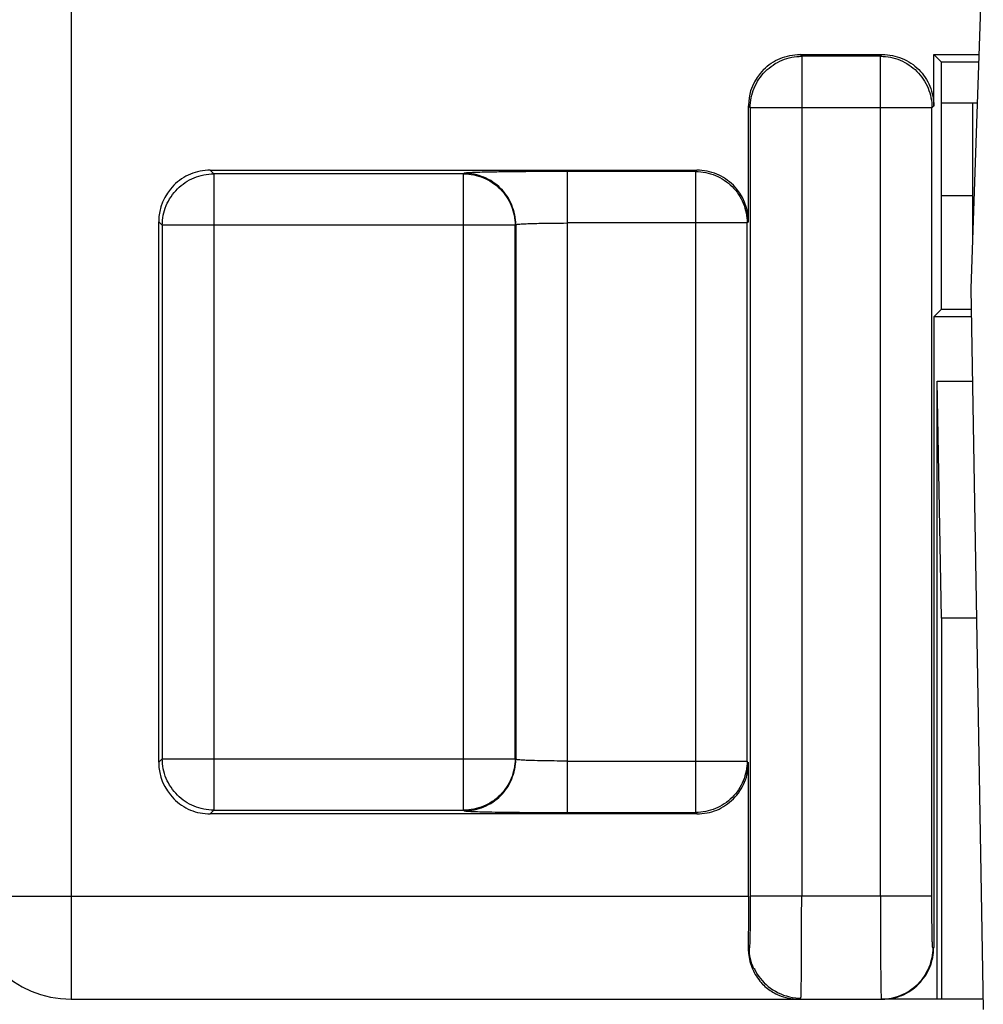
# Model space of a CAD drawing. Header units: millimetres. Extents: x 0 to 594, y 0 to 420.
# Tile 225 of 236: x 486 to 496, y 289 to 299. Entities that reach past the tile are written whole.
import ezdxf

# ---------------------------------------------------------------- set-up
doc = ezdxf.new("R2010")
doc.units = ezdxf.units.MM
doc.header["$LTSCALE"] = 32.67
doc.layers.get('0').update_dxf_attribs({"linetype": 'CONTINUOUS'})

msp = doc.modelspace()

# ---------------------------------------------------------------- linework, layer by layer
at = {"color": 9, "linetype": 'CONTINUOUS'}
for p, q in [((486.82849, 366.83035), (486.82849, 289.33035)), ((493.92216, 298.48668), (493.9045, 298.50428)), ((493.9221, 298.48668), (493.9221, 290.33035)), ((494.68694, 298.48668), (493.92216, 298.48668)), ((494.68694, 298.48668), (494.70454, 298.50428)), ((494.68696, 297.98675), (494.68696, 298.48668)), ((493.40457, 298.00436), (493.42218, 297.98675)), ((494.68638, 297.98675), (493.42218, 297.98675)), ((493.42218, 297.98675), (493.42218, 290.33035)), ((494.68638, 290.33035), (494.68638, 297.98675)), ((495.18689, 297.98668), (494.68696, 297.98675)), ((495.18572, 290.33027), (495.18689, 297.98663)), ((495.2045, 298.00423), (495.18689, 297.98663)), ((488.21338, 297.34513), (488.17826, 297.38019)), ((492.89225, 297.36782), (492.90462, 297.38019)), ((488.21332, 297.34513), (488.21332, 291.1654)), ((490.63943, 297.34513), (488.21338, 297.34513)), ((490.63943, 297.34513), (490.64496, 297.35066)), ((490.63945, 291.1654), (490.63945, 297.34513)), ((492.89225, 297.36782), (491.64484, 297.36782)), ((491.64484, 297.36782), (491.64484, 291.14272)), ((492.89228, 291.14271), (492.89228, 297.36782)), ((487.67834, 296.88026), (487.7134, 296.8452)), ((491.13938, 296.8452), (487.7134, 296.8452)), ((487.7134, 296.8452), (487.7134, 291.66533)), ((491.14492, 296.85074), (491.13938, 296.8452)), ((491.13938, 291.66533), (491.13938, 296.8452)), ((491.14492, 296.85074), (491.14492, 291.65979)), ((493.3922, 296.86789), (491.64484, 296.86789)), ((493.40457, 296.88026), (493.3922, 296.86789)), ((493.3922, 291.64264), (493.3922, 296.86789)), ((487.67834, 291.63027), (487.7134, 291.66533)), ((487.7134, 291.66533), (491.13938, 291.66533)), ((491.14492, 291.65979), (491.13938, 291.66533)), ((491.64484, 291.64264), (493.3922, 291.64264)), ((488.21335, 291.1654), (488.17829, 291.13035)), ((488.21335, 291.1654), (490.6394, 291.1654)), ((490.6394, 291.1654), (490.645, 291.15987)), ((491.64484, 291.14272), (492.89222, 291.14271)), ((492.89222, 291.14271), (492.90465, 291.13035)), ((478.75242, 290.33034), (493.40457, 290.33034)), ((495.18572, 290.33027), (493.42218, 290.33035)), ((493.41345, 289.83035), (493.40223, 289.83035)), ((495.20325, 289.83145), (495.19437, 289.83027))]:
    msp.add_line(p, q, dxfattribs=at)
at = {"color": 7, "linetype": 'CONTINUOUS'}
for p, q in [((495.67125, 299.33035), (495.56299, 296.23035)), ((493.9045, 298.50428), (494.70454, 298.50428)), ((495.2045, 298.00423), (495.20457, 298.50428)), ((495.20456, 298.50428), (495.6424, 298.50428)), ((495.27849, 298.43035), (495.20456, 298.50428)), ((495.63982, 298.43035), (495.27849, 298.43035)), ((495.27849, 296.03034), (495.27849, 298.43035)), ((493.40457, 296.88026), (493.40457, 298.00436)), ((495.62585, 298.03035), (495.27849, 298.03035)), ((495.58069, 298.03035), (495.58069, 296.73721)), ((488.17826, 297.38019), (492.90462, 297.38019)), ((495.58069, 297.13035), (495.27849, 297.13035)), ((487.67834, 291.63027), (487.67834, 296.88026)), ((495.56299, 296.23035), (495.68518, 289.23035)), ((495.20418, 295.95605), (495.20325, 289.83145)), ((495.20411, 295.95604), (495.27841, 296.03035)), ((495.56778, 295.95604), (495.20411, 295.95604)), ((495.27841, 296.03035), (495.56649, 296.03035)), ((495.23835, 295.33035), (495.5787, 295.33035)), ((495.27849, 293.03035), (495.23835, 295.33035)), ((495.23835, 289.33035), (495.23835, 295.33035)), ((495.61885, 293.03035), (495.27849, 293.03035)), ((495.27849, 293.03035), (495.27849, 289.33035)), ((493.40457, 290.33034), (493.40457, 291.63027)), ((492.90465, 291.13035), (488.17829, 291.13035)), ((486.82849, 289.33035), (494.69445, 289.33035)), ((495.68343, 289.33035), (494.70317, 289.33035))]:
    msp.add_line(p, q, dxfattribs=at)
msp.add_lwpolyline([(493.46068, 289.62768), (493.46587, 289.61697), (493.47742, 289.59516), (493.49037, 289.57337), (493.50474, 289.5518), (493.52048, 289.53069), (493.5376, 289.51013), (493.55614, 289.49026), (493.57594, 289.47132), (493.59692, 289.45344), (493.61907, 289.43663), (493.64234, 289.42094), (493.66662, 289.40646), (493.69189, 289.39323), (493.71825, 289.38125), (493.74562, 289.37062), (493.77394, 289.36145), (493.80326, 289.35381), (493.83351, 289.34783), (493.86458, 289.34365), (493.89647, 289.34143), (493.91371, 289.3411)], dxfattribs=at)
for centre, radius, start, end in [((486.82849, 290.33035), 1, 180, 270), ((493.89979, 289.82264), 0.49715, 203.645641, 221.80726), ((493.8945, 289.8186), 0.49051, 221.868008, 224.174441), ((493.89146, 289.81554), 0.48621, 224.165261, 239.035171)]:
    msp.add_arc(centre, radius, start, end, dxfattribs=at)
for centre, major_axis, start_param, end_param in [((493.90465, 298.00421), (0.35366, -0.35366), 3.1415927, 3.9268385), ((488.17841, 296.88011), (0.35366, -0.35366), 3.1415927, 3.9268385), ((492.9045, 296.88011), (-0.35366, -0.35366), 2.3563468, 3.1415927), ((488.17841, 291.63042), (0.35366, 0.35366), 2.3563468, 3.1415927)]:
    msp.add_ellipse(centre, major_axis=major_axis, ratio=0.9996955, start_param=start_param, end_param=end_param, dxfattribs=at)
for points, knots in [([(493.55099, 298.35787), (493.59696, 298.40385), (493.70813, 298.47842), (493.83947, 298.50429), (493.9045, 298.50428)], [0, 0, 0, 0, 0.4999989, 1, 1, 1, 1]), ([(494.70457, 298.50428), (494.7696, 298.50429), (494.90095, 298.47841), (495.01212, 298.40383), (495.0581, 298.35784)], [0, 0, 0, 0, 0.500002, 1, 1, 1, 1]), ([(495.0581, 298.35784), (495.10411, 298.31182), (495.17873, 298.20052), (495.20455, 298.06905), (495.20453, 298.00397)], [0, 0, 0, 0, 0.499993, 1, 1, 1, 1]), ([(488.17826, 297.38019), (488.11314, 297.38019), (487.98075, 297.3571), (487.8708, 297.27982), (487.82475, 297.23377)], [0, 0, 0, 0, 0.500001, 1, 1, 1, 1]), ([(493.25816, 297.23377), (493.21211, 297.27982), (493.10216, 297.3571), (492.96977, 297.38019), (492.90465, 297.38019)], [0, 0, 0, 0, 0.499999, 1, 1, 1, 1]), ([(493.25816, 291.27676), (493.3042, 291.32281), (493.38149, 291.43276), (493.40457, 291.56515), (493.40457, 291.63027)], [0, 0, 0, 0, 0.4999993, 1, 1, 1, 1]), ([(487.82475, 291.27676), (487.8708, 291.23071), (487.98075, 291.15344), (488.11314, 291.13034), (488.17826, 291.13035)], [0, 0, 0, 0, 0.499999, 1, 1, 1, 1]), ([(492.90465, 291.13035), (492.96977, 291.13034), (493.10216, 291.15344), (493.21211, 291.23071), (493.25816, 291.27676)], [0, 0, 0, 0, 0.500001, 1, 1, 1, 1]), ([(493.40457, 290.33034), (493.40457, 290.28684), (493.40438, 290.12017), (493.40347, 289.9535), (493.40223, 289.83035)], [0, 0, 0, 0, 0.2610187, 1, 1, 1, 1]), ([(493.40223, 289.83035), (493.40204, 289.81152), (493.40542, 289.74078), (493.42356, 289.67081), (493.44438, 289.62324)], [0, 0, 0, 0, 0.2661156, 1, 1, 1, 1]), ([(495.05678, 289.47679), (495.10319, 289.52318), (495.17815, 289.63566), (495.20386, 289.76826), (495.20372, 289.83389)], [0, 0, 0, 0, 0.4999459, 1, 1, 1, 1]), ([(494.70317, 289.33035), (494.76831, 289.33035), (494.90073, 289.35344), (495.01071, 289.43073), (495.05678, 289.47679)], [0, 0, 0, 0, 0.4999997, 1, 1, 1, 1]), ([(493.6413, 289.39863), (493.66025, 289.38726), (493.73661, 289.34816), (493.82363, 289.33035), (493.88719, 289.33035)], [0, 0, 0, 0, 0.2579503, 1, 1, 1, 1])]:
    msp.add_open_spline(points, degree=3, knots=knots, dxfattribs=at)
at = {"color": 9, "linetype": 'CONTINUOUS'}
for points, knots in [([(493.56866, 298.3402), (493.61463, 298.38617), (493.72578, 298.46076), (493.85711, 298.48666), (493.92213, 298.48668)], [0, 0, 0, 0, 0.4999708, 1, 1, 1, 1]), ([(494.68693, 298.48668), (494.75196, 298.48666), (494.8833, 298.46075), (494.99446, 298.38615), (495.04043, 298.34017)], [0, 0, 0, 0, 0.5000293, 1, 1, 1, 1]), ([(493.42218, 297.98675), (493.4222, 298.05176), (493.44811, 298.18308), (493.52268, 298.29422), (493.56866, 298.3402)], [0, 0, 0, 0, 0.4999784, 1, 1, 1, 1]), ([(495.04043, 298.34017), (495.08642, 298.29418), (495.161, 298.18301), (495.18688, 298.05165), (495.18689, 297.98663)], [0, 0, 0, 0, 0.5000214, 1, 1, 1, 1]), ([(487.85988, 297.19865), (487.90585, 297.24462), (488.017, 297.31921), (488.14833, 297.34511), (488.21335, 297.34512)], [0, 0, 0, 0, 0.4999708, 1, 1, 1, 1]), ([(490.63942, 297.34512), (490.70445, 297.34511), (490.83578, 297.31921), (490.94693, 297.24462), (490.9929, 297.19865)], [0, 0, 0, 0, 0.5000292, 1, 1, 1, 1]), ([(491.64484, 297.36782), (491.51857, 297.36778), (491.33515, 297.36726), (491.10152, 297.36514), (490.95262, 297.36311), (490.82971, 297.36061), (490.74574, 297.35825), (490.69528, 297.35586), (490.6706, 297.35449), (490.65504, 297.35263), (490.64714, 297.35182), (490.64496, 297.35066)], [0, 0, 0, 0, 0.3786751, 0.5500545, 0.7006837, 0.825233, 0.9187919, 0.952453, 0.9769193, 0.9925925, 1, 1, 1, 1]), ([(490.99853, 297.20427), (490.95259, 297.2502), (490.84098, 297.3238), (490.71, 297.35069), (490.64496, 297.35067)], [0, 0, 0, 0, 0.4996894, 1, 1, 1, 1]), ([(492.89224, 297.36782), (492.95727, 297.3678), (493.0886, 297.3419), (493.19975, 297.26731), (493.24572, 297.22134)], [0, 0, 0, 0, 0.5000292, 1, 1, 1, 1]), ([(487.7134, 296.8452), (487.71342, 296.91021), (487.73933, 297.04153), (487.8139, 297.15267), (487.85988, 297.19865)], [0, 0, 0, 0, 0.4999784, 1, 1, 1, 1]), ([(490.9929, 297.19865), (491.03887, 297.15267), (491.11345, 297.04153), (491.13936, 296.91021), (491.13938, 296.8452)], [0, 0, 0, 0, 0.5000216, 1, 1, 1, 1]), ([(491.14505, 296.85074), (491.14503, 296.91578), (491.11808, 297.04675), (491.04446, 297.15835), (490.99853, 297.20427)], [0, 0, 0, 0, 0.5003493, 1, 1, 1, 1]), ([(493.24572, 297.22134), (493.2917, 297.17536), (493.36627, 297.06422), (493.39218, 296.9329), (493.3922, 296.86789)], [0, 0, 0, 0, 0.5000216, 1, 1, 1, 1]), ([(491.14505, 296.85075), (491.1455, 296.85183), (491.14998, 296.85287), (491.15728, 296.85451), (491.17016, 296.85595), (491.19542, 296.85828), (491.23752, 296.86069), (491.27375, 296.86218), (491.29443, 296.86289)], [0, 0, 0, 0, 0.0233835, 0.0769475, 0.1613393, 0.2753921, 0.5870134, 1, 1, 1, 1]), ([(491.29443, 296.86288), (491.31953, 296.86375), (491.43631, 296.86692), (491.55314, 296.86789), (491.64484, 296.86789)], [0, 0, 0, 0, 0.2149785, 1, 1, 1, 1]), ([(487.85988, 291.31189), (487.8139, 291.35786), (487.73933, 291.46901), (487.71342, 291.60032), (487.7134, 291.66533)], [0, 0, 0, 0, 0.5000216, 1, 1, 1, 1]), ([(491.13938, 291.66533), (491.13936, 291.60032), (491.11345, 291.46901), (491.03887, 291.35786), (490.9929, 291.31189)], [0, 0, 0, 0, 0.4999784, 1, 1, 1, 1]), ([(490.99853, 291.30626), (491.04446, 291.35218), (491.11808, 291.46378), (491.14503, 291.59475), (491.14505, 291.65979)], [0, 0, 0, 0, 0.4996507, 1, 1, 1, 1]), ([(491.29443, 291.64764), (491.27375, 291.64836), (491.23752, 291.64984), (491.19542, 291.65225), (491.17016, 291.65458), (491.15728, 291.65602), (491.14998, 291.65767), (491.1455, 291.65871), (491.14505, 291.65979)], [0, 0, 0, 0, 0.4129866, 0.7246079, 0.8386607, 0.9230525, 0.9766165, 1, 1, 1, 1]), ([(491.64484, 291.64264), (491.61268, 291.64264), (491.49587, 291.64307), (491.37904, 291.64473), (491.29443, 291.64765)], [0, 0, 0, 0, 0.2752997, 1, 1, 1, 1]), ([(493.3922, 291.64264), (493.39218, 291.57763), (493.36627, 291.44631), (493.2917, 291.33517), (493.24572, 291.2892)], [0, 0, 0, 0, 0.4999784, 1, 1, 1, 1]), ([(488.21335, 291.16541), (488.14833, 291.16542), (488.017, 291.19133), (487.90585, 291.26591), (487.85988, 291.31189)], [0, 0, 0, 0, 0.5000292, 1, 1, 1, 1]), ([(490.9929, 291.31189), (490.94693, 291.26591), (490.83578, 291.19133), (490.70445, 291.16542), (490.63942, 291.16541)], [0, 0, 0, 0, 0.4999708, 1, 1, 1, 1]), ([(490.64496, 291.15987), (490.71, 291.15985), (490.84098, 291.18674), (490.95259, 291.26034), (490.99853, 291.30626)], [0, 0, 0, 0, 0.5003106, 1, 1, 1, 1]), ([(493.24572, 291.2892), (493.19975, 291.24322), (493.0886, 291.16864), (492.95727, 291.14273), (492.89224, 291.14272)], [0, 0, 0, 0, 0.4999708, 1, 1, 1, 1]), ([(490.645, 291.15987), (490.64718, 291.15871), (490.65508, 291.1579), (490.67065, 291.15604), (490.69533, 291.15467), (490.7458, 291.15228), (490.82978, 291.14992), (490.95269, 291.14742), (491.10159, 291.1454), (491.33519, 291.14328), (491.51859, 291.14275), (491.64484, 291.14272)], [0, 0, 0, 0, 0.0074173, 0.0230973, 0.0475685, 0.0812354, 0.1748109, 0.2993697, 0.4499962, 0.6213636, 1, 1, 1, 1]), ([(493.42218, 290.33035), (493.42214, 290.26654), (493.4219, 290.17393), (493.4208, 290.05611), (493.41984, 289.98122), (493.41833, 289.91998), (493.41761, 289.87446), (493.41506, 289.84692), (493.41505, 289.83362), (493.41345, 289.83035)], [0, 0, 0, 0, 0.3826464, 0.5553419, 0.7067723, 0.8315596, 0.9233787, 0.9781458, 1, 1, 1, 1]), ([(493.91954, 289.62318), (493.91952, 289.6737), (493.92031, 289.90942), (493.92103, 290.14514), (493.9221, 290.33035)], [0, 0, 0, 0, 0.214304, 1, 1, 1, 1]), ([(494.68594, 290.33035), (494.68589, 290.26534), (494.68592, 290.02964), (494.6868, 289.79394), (494.6883, 289.62326)], [0, 0, 0, 0, 0.2758164, 1, 1, 1, 1]), ([(495.19437, 289.83027), (495.19276, 289.83354), (495.19277, 289.84685), (495.19022, 289.87438), (495.18951, 289.9199), (495.188, 289.98114), (495.18706, 290.05603), (495.18597, 290.17386), (495.18575, 290.26647), (495.18572, 290.33027)], [0, 0, 0, 0, 0.0218328, 0.0766136, 0.1684408, 0.2932222, 0.4446492, 0.6173482, 1, 1, 1, 1]), ([(495.19437, 289.83027), (495.19436, 289.76524), (495.16743, 289.63429), (495.09381, 289.52271), (495.04789, 289.4768)], [0, 0, 0, 0, 0.5003577, 1, 1, 1, 1]), ([(493.91707, 289.42436), (493.91733, 289.43795), (493.91841, 289.5056), (493.91906, 289.57327), (493.91951, 289.62735)], [0, 0, 0, 0, 0.2007537, 1, 1, 1, 1]), ([(494.68832, 289.6265), (494.68868, 289.58548), (494.68923, 289.52758), (494.69035, 289.45565), (494.69088, 289.41312), (494.69222, 289.37982), (494.69164, 289.35376), (494.69481, 289.34064), (494.69273, 289.33118), (494.69444, 289.33042)], [0, 0, 0, 0, 0.4154936, 0.5860256, 0.7295023, 0.8442723, 0.9286874, 0.9811107, 1, 1, 1, 1]), ([(494.69445, 289.33042), (494.75946, 289.33042), (494.8904, 289.35731), (495.00197, 289.43089), (495.04789, 289.4768)], [0, 0, 0, 0, 0.5003456, 1, 1, 1, 1]), ([(493.9137, 289.3411), (493.91539, 289.34106), (493.91398, 289.34748), (493.91534, 289.35289), (493.91543, 289.36744), (493.91655, 289.39081), (493.91684, 289.41203), (493.91707, 289.42436)], [0, 0, 0, 0, 0.0608388, 0.1369315, 0.2443674, 0.5561996, 1, 1, 1, 1])]:
    msp.add_open_spline(points, degree=3, knots=knots, dxfattribs=at)
msp.add_open_spline([(493.45707, 289.62607), (493.42863, 289.68962), (493.41345, 289.76072), (493.41345, 289.83035)], degree=3, dxfattribs=at)

doc.saveas('drawing.dxf')
